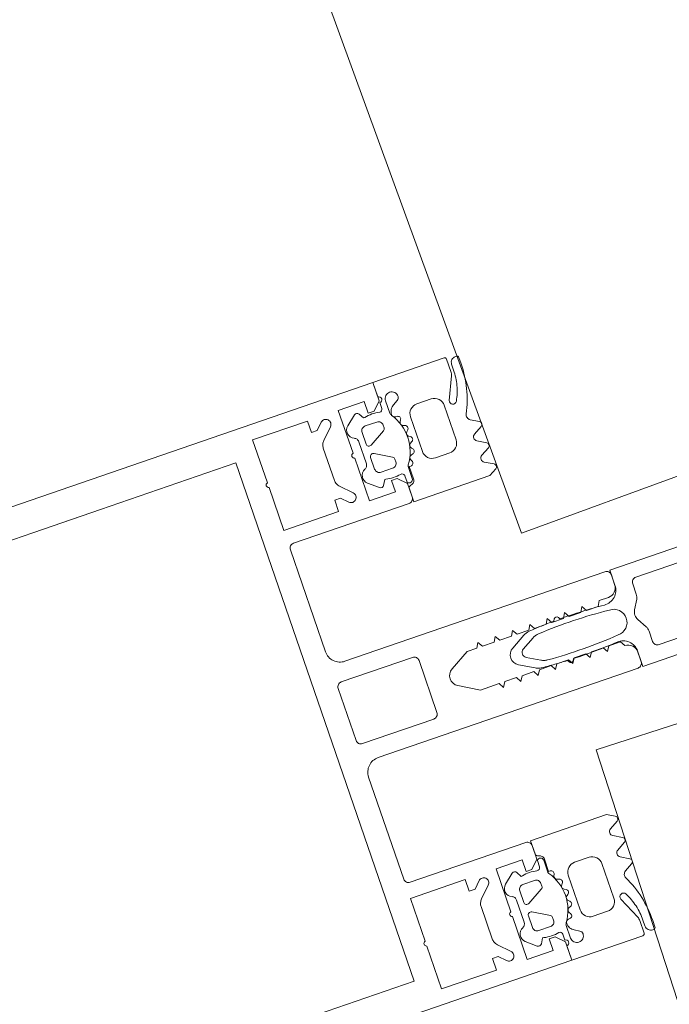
# Model space of a CAD drawing. Header units: millimetres. Extents: x -62314 to 79800, y -34032 to 28340.
# Tile 215 of 256: x 65159 to 65222, y -2130 to -2033. Entities that reach past the tile are written whole.
import ezdxf

# ---------------------------------------------------------------- set-up
doc = ezdxf.new("R2010")
doc.units = ezdxf.units.MM
doc.header["$LTSCALE"] = 508
doc.linetypes.add('Dash Style-6', pattern=[1.04164, 0.625, -0.20828, 0.06943, -0.13893])
for name, color, linetype, lineweight in [('(00) tekening-aanzicht grijs', 8, 'Continuous', 0), ('(00) tekening-stramien-algemeen', 7, 'Dash Style-6', 0), ('(__) constructies_materialen-t4 rubber', 7, 'Continuous', 0), ('(__) constructies_materialen-Xh4 alu producten', 140, 'Continuous', 0), ('None', 7, 'Continuous', 0)]:
    doc.layers.add(name, color=color, linetype=linetype, lineweight=lineweight)

# ---------------------------------------------------------------- blocks, each defined once
blk = doc.blocks.new('Group-80-1')
at = {"layer": '(__) constructies_materialen-Xh4 alu producten', "color": 1, "lineweight": 0}
for p, q in [((-17.597, 79.501), (-17.597, 67.501)), ((-6.497, 80.001), (-17.097, 80.001)), ((-3.197, 79.501), (-3.197, 72.101)), ((2.703, 80.001), (-2.697, 80.001)), ((3.203, 72.101), (3.203, 79.501)), ((17.103, 80.001), (6.503, 80.001)), ((17.603, 67.501), (17.603, 79.501)), ((-4.997, 51.501), (-4.997, 78.501)), ((5.003, 78.501), (5.003, 51.501)), ((-25.468, 73.701), (-22.125, 73.701)), ((22.132, 73.701), (25.475, 73.701)), ((-27.236, 72.348), (-26.176, 73.408)), ((-21.418, 73.408), (-20.358, 72.348)), ((20.364, 72.348), (21.424, 73.408)), ((26.182, 73.408), (27.242, 72.348)), ((-2.697, 71.601), (2.703, 71.601)), ((-3.497, 51.001), (-4.497, 51.001)), ((4.503, 51.001), (3.503, 51.001))]:
    blk.add_line(p, q, dxfattribs=at)
at = {"layer": '(__) constructies_materialen-Xh4 alu producten', "color": 1, "lineweight": 0, "flags": 128}
for points in [[(-24.042, 71.101), (-28.497, 71.101), (-28.497, 68.401), (-27.297, 68.401), (-27.297, 67.801), (-28.097, 67.001), (-29.997, 67.001), (-29.997, 170.501)], [(30.003, 170.501), (30.003, 67.001), (28.103, 67.001), (27.303, 67.801), (27.303, 68.401), (28.503, 68.401), (28.503, 71.101), (24.048, 71.101)], [(26.903, 82.301), (26.903, 167.701), (-26.897, 167.701), (-26.897, 82.301), (26.903, 82.301)], [(-24.042, 80.001), (-28.497, 80.001), (-28.497, 74.301), (-27.297, 74.301), (-27.297, 73.701), (-27.943, 73.055)], [(-19.65, 73.055), (-20.297, 73.701), (-20.297, 74.301), (-19.097, 74.301), (-19.097, 80.001), (-23.552, 80.001)], [(23.558, 80.001), (19.103, 80.001), (19.103, 74.301), (20.303, 74.301), (20.303, 73.701), (19.657, 73.055)], [(27.95, 73.055), (27.303, 73.701), (27.303, 74.301), (28.503, 74.301), (28.503, 80.001), (24.048, 80.001)], [(-18.097, 67.001), (-19.497, 67.001), (-20.297, 67.801), (-20.297, 68.401), (-19.097, 68.401), (-19.097, 71.101), (-23.552, 71.101)], [(23.558, 71.101), (19.103, 71.101), (19.103, 68.401), (20.303, 68.401), (20.303, 67.801), (19.503, 67.001), (18.103, 67.001)], [(-0.863, 68.801), (-1.997, 66.837), (-1.997, 64.89), (-2.497, 64.601), (-1.997, 64.313), (-1.997, 63.09), (-2.497, 62.801), (-1.997, 62.513), (-1.997, 61.29), (-2.497, 61.001), (-1.997, 60.713), (-1.997, 59.49), (-2.497, 59.201), (-1.997, 58.913), (-1.997, 57.69), (-2.497, 57.401), (-1.997, 57.113), (-1.997, 55.89), (-2.497, 55.601), (-1.997, 55.313), (-1.997, 54.09), (-2.497, 53.801), (-1.997, 53.513), (-1.997, 52.29), (-2.497, 52.001)], [(2.503, 52.001), (2.503, 52.949), (2.003, 53.237), (2.003, 54.46), (2.503, 54.749), (2.003, 55.037), (2.003, 56.26), (2.503, 56.549), (2.003, 56.837), (2.003, 58.06), (2.503, 58.349), (2.003, 58.637), (2.003, 59.86), (2.503, 60.149), (2.003, 60.437), (2.003, 61.66), (2.503, 61.949), (2.003, 62.237), (2.003, 63.46), (2.503, 63.749), (2.003, 64.037), (2.003, 65.26), (2.503, 65.549), (2.003, 65.837), (2.003, 66.837), (0.869, 68.801)]]:
    blk.add_lwpolyline(points, dxfattribs=at)
for points in [[(-24.042, 80.001, -0.356394), (-23.797, 80.201, -0.356394), (-23.552, 80.001)], [(-17.597, 79.501, -0.198912), (-17.45, 79.855, -0.198912), (-17.097, 80.001)], [(-6.497, 80.001, -0.198912), (-5.436, 79.562, -0.198912), (-4.997, 78.501)], [(-3.197, 79.501, -0.198912), (-3.05, 79.855, -0.198912), (-2.697, 80.001)], [(2.703, 80.001, -0.198912), (3.057, 79.855, -0.198912), (3.203, 79.501)], [(5.003, 78.501, -0.198912), (5.442, 79.562, -0.198912), (6.503, 80.001)], [(17.103, 80.001, -0.198912), (17.457, 79.855, -0.198912), (17.603, 79.501)], [(23.558, 80.001, -0.356394), (23.803, 80.201, -0.356394), (24.048, 80.001)], [(-26.176, 73.408, -0.098491), (-25.851, 73.625, -0.098491), (-25.468, 73.701)], [(-22.125, 73.701, -0.098491), (-21.743, 73.625, -0.098491), (-21.418, 73.408)], [(21.424, 73.408, -0.098491), (21.749, 73.625, -0.098491), (22.132, 73.701)], [(25.475, 73.701, -0.098491), (25.857, 73.625, -0.098491), (26.182, 73.408)], [(-27.236, 72.348, -0.414214), (-27.943, 72.348, -0.414214), (-27.943, 73.055)], [(-19.65, 73.055, -0.414214), (-19.65, 72.348, -0.414214), (-20.358, 72.348)], [(20.364, 72.348, -0.414214), (19.657, 72.348, -0.414214), (19.657, 73.055)], [(27.95, 73.055, -0.414214), (27.95, 72.348, -0.414214), (27.242, 72.348)], [(-2.697, 71.601, -0.198912), (-3.05, 71.748, -0.198912), (-3.197, 72.101)], [(3.203, 72.101, -0.198912), (3.057, 71.748, -0.198912), (2.703, 71.601)], [(-24.042, 71.101, -0.356394), (-23.797, 71.301, -0.356394), (-23.552, 71.101)], [(23.558, 71.101, -0.356394), (23.803, 71.301, -0.356394), (24.048, 71.101)], [(-0.863, 68.801, -0.267949), (0.003, 69.301, -0.267949), (0.869, 68.801)], [(-17.597, 67.501, -0.198912), (-17.743, 67.148, -0.198912), (-18.097, 67.001)], [(18.103, 67.001, -0.198912), (17.75, 67.148, -0.198912), (17.603, 67.501)], [(-4.497, 51.001, -0.198912), (-4.85, 51.148, -0.198912), (-4.997, 51.501)], [(-2.497, 52.001, -0.198912), (-2.79, 51.294, -0.198912), (-3.497, 51.001)], [(3.503, 51.001, -0.198912), (2.796, 51.294, -0.198912), (2.503, 52.001)], [(5.003, 51.501, -0.198912), (4.857, 51.148, -0.198912), (4.503, 51.001)]]:
    blk.add_lwpolyline(points, format="xyb", dxfattribs=at)
blk = doc.blocks.new('Group-83-1')
at = {"layer": '(__) constructies_materialen-t4 rubber', "color": 2, "lineweight": 0}
for p, q in [((-1.699, 61.045), (-0.861, 62.496)), ((0.871, 62.496), (1.709, 61.045)), ((-0.428, 61.546), (-1.153, 60.29)), ((1.163, 60.29), (0.438, 61.546)), ((-2.229, 57.713), (-2.038, 57.823)), ((-2.053, 57.178), (-2.229, 57.28)), ((2.048, 57.823), (2.239, 57.713)), ((2.239, 57.28), (2.063, 57.178)), ((3.423, 50.996), (5.005, 50.996)), ((5.005, 50.996), (5.006, 30.752)), ((-0.495, 49.963), (-1.417, 49.43)), ((1.427, 49.43), (0.505, 49.963)), ((-3.495, 48.796), (-3.495, 42.896)), ((-1.917, 49.296), (-2.995, 49.296)), ((3.005, 49.296), (1.927, 49.296)), ((3.505, 42.896), (3.505, 48.796)), ((-3.195, 42.596), (-2.894, 42.596)), ((2.906, 42.596), (3.205, 42.596)), ((-2.594, 42.296), (-2.594, 40.596)), ((2.606, 40.596), (2.606, 42.296)), ((-1.74, 40.243), (-1.054, 40.929)), ((1.067, 40.929), (1.753, 40.243)), ((-3.495, 38.45), (-3.495, 31.992)), ((3.505, 31.992), (3.505, 38.451)), ((-3.195, 31.692), (-2.894, 31.692)), ((-2.594, 31.392), (-2.594, 29.692)), ((2.606, 29.692), (2.606, 31.392)), ((2.906, 31.692), (3.205, 31.692)), ((-1.74, 29.338), (-1.054, 30.024)), ((1.067, 30.024), (1.753, 29.338)), ((-3.714, 27.662), (-4.807, 29.906)), ((4.819, 29.907), (3.727, 27.662)), ((-0.701, 28.346), (-3.402, 25.645)), ((3.414, 25.646), (0.713, 28.346)), ((-4.669, 27.294), (-4.013, 27.237)), ((4.025, 27.237), (4.681, 27.294)), ((-4.996, 21.295), (-4.995, 26.995)), ((5.008, 26.995), (5.006, 21.294)), ((-3.695, 24.937), (-3.695, 21.995)), ((3.707, 21.995), (3.707, 24.939)), ((-3.646, 20.294), (-3.996, 20.294)), ((4.006, 20.294), (3.656, 20.294))]:
    blk.add_line(p, q, dxfattribs=at)
at = {"layer": '(__) constructies_materialen-t4 rubber', "color": 2, "lineweight": 0, "flags": 128}
for points in [[(-0.861, 62.496, -0.267949), (0.005, 62.996, -0.267949), (0.871, 62.496)], [(-1.895, 60.416, -0.055381), (-1.832, 60.741, -0.055381), (-1.699, 61.045)], [(-0.428, 61.546, -0.267935), (0.005, 61.796, -0.267935), (0.438, 61.546)], [(1.709, 61.045, -0.055381), (1.842, 60.741, -0.055381), (1.905, 60.416)], [(-2.038, 57.823, -0.006493), (-1.983, 59.12, -0.006493), (-1.895, 60.416)], [(-1.351, 59.64, -0.057234), (-1.289, 59.976, -0.057234), (-1.153, 60.29)], [(1.163, 60.29, -0.057234), (1.299, 59.976, -0.057234), (1.361, 59.64)], [(1.905, 60.416, -0.006493), (1.993, 59.121, -0.006493), (2.048, 57.823)], [(-1.291, 52.293, -0.01861), (-1.457, 55.965, -0.01861), (-1.351, 59.64)], [(1.361, 59.64, -0.018611), (1.467, 55.965, -0.018611), (1.301, 52.293)], [(-2.229, 57.28, -0.267951), (-2.354, 57.496, -0.267951), (-2.229, 57.713)], [(-1.917, 52.609, -0.011432), (-2.037, 54.892, -0.011432), (-2.053, 57.178)], [(2.063, 57.178, -0.011432), (2.047, 54.892, -0.011432), (1.927, 52.609)], [(2.239, 57.713, -0.267951), (2.364, 57.496, -0.267951), (2.239, 57.28)], [(-1.917, 52.609, -0.208715), (-2.313, 51.476, -0.208715), (-3.413, 50.996)], [(1.301, 52.293, -0.198979), (0.921, 51.376, -0.198979), (0.005, 50.996, -0.198979), (-0.911, 51.376, -0.198979), (-1.291, 52.293)], [(3.423, 50.996, -0.208715), (2.323, 51.476, -0.208715), (1.927, 52.609)], [(-1.417, 49.43, -0.065543), (-1.658, 49.331, -0.065543), (-1.917, 49.296)], [(-0.495, 49.963, -0.131279), (0.005, 50.096, -0.131279), (0.505, 49.963)], [(1.927, 49.296, -0.065543), (1.668, 49.331, -0.065543), (1.427, 49.43)], [(-3.495, 48.796, -0.199047), (-3.349, 49.15, -0.199047), (-2.995, 49.296)], [(3.005, 49.296, -0.199048), (3.359, 49.15, -0.199048), (3.505, 48.796)], [(-3.195, 42.596, -0.198912), (-3.407, 42.684, -0.198912), (-3.495, 42.896)], [(-2.894, 42.596, -0.198894), (-2.682, 42.509, -0.198894), (-2.594, 42.296)], [(2.606, 42.296, -0.198931), (2.694, 42.509, -0.198931), (2.906, 42.596)], [(3.505, 42.896, -0.198912), (3.417, 42.684, -0.198912), (3.205, 42.596)], [(-1.054, 40.929, -0.199063), (0.006, 41.368, -0.199063), (1.067, 40.929)], [(-1.74, 40.243, -0.303299), (-2.285, 40.135, -0.303299), (-2.594, 40.596)], [(-0.347, 39.612, -0.199054), (0.006, 39.759, -0.199054), (0.36, 39.612)], [(2.606, 40.596, -0.303353), (2.297, 40.134, -0.303353), (1.753, 40.243)], [(-3.495, 38.45, -0.199004), (-3.348, 38.804, -0.199004), (-2.994, 38.951)], [(3.005, 38.951, -0.198912), (3.359, 38.804, -0.198912), (3.505, 38.451)], [(-3.195, 31.692, -0.198912), (-3.407, 31.78, -0.198912), (-3.495, 31.992)], [(3.505, 31.992, -0.198912), (3.417, 31.78, -0.198912), (3.205, 31.692)], [(-2.894, 31.692, -0.198893), (-2.682, 31.604, -0.198893), (-2.594, 31.392)], [(2.606, 31.392, -0.198931), (2.694, 31.604, -0.198931), (2.906, 31.692)], [(-4.807, 29.906, -0.054598), (-4.947, 30.319, -0.054598), (-4.995, 30.752)], [(-1.054, 30.024, -0.199047), (0.006, 30.464, -0.199047), (1.067, 30.024)], [(5.006, 30.752, -0.054549), (4.959, 30.319, -0.054549), (4.819, 29.907)], [(-1.74, 29.338, -0.303299), (-2.285, 29.23, -0.303299), (-2.594, 29.692)], [(2.606, 29.692, -0.303353), (2.298, 29.23, -0.303353), (1.753, 29.338)], [(-0.701, 28.346, -0.199046), (0.006, 28.639, -0.199046), (0.713, 28.346)], [(-4.995, 26.995, -0.210285), (-4.898, 27.217, -0.210285), (-4.669, 27.294)], [(-3.714, 27.662, -0.267953), (-3.741, 27.364, -0.267953), (-4.013, 27.237)], [(4.025, 27.237, -0.267892), (3.753, 27.364, -0.267892), (3.727, 27.662)], [(4.681, 27.294, -0.210208), (4.91, 27.217, -0.210208), (5.008, 26.995)], [(-3.695, 24.937, -0.098491), (-3.619, 25.32, -0.098491), (-3.402, 25.645)], [(3.414, 25.646, -0.098491), (3.63, 25.321, -0.098491), (3.707, 24.939)], [(-3.996, 20.294, -0.198942), (-4.703, 20.587, -0.198942), (-4.996, 21.295)], [(-3.395, 21.695, -0.198912), (-3.608, 21.782, -0.198912), (-3.695, 21.995)], [(-2.646, 21.294, -0.198912), (-2.939, 20.587, -0.198912), (-3.646, 20.294)], [(3.656, 20.294, -0.198912), (2.949, 20.587, -0.198912), (2.656, 21.294)], [(3.707, 21.995, -0.198912), (3.619, 21.782, -0.198912), (3.407, 21.695)], [(5.006, 21.294, -0.198883), (4.713, 20.587, -0.198883), (4.006, 20.294)]]:
    blk.add_lwpolyline(points, format="xyb", dxfattribs=at)
for points in [[(-4.995, 30.752), (-4.995, 50.996), (-3.413, 50.996)], [(-0.347, 39.612), (-1.009, 38.951), (-2.994, 38.951)], [(3.005, 38.951), (1.021, 38.951), (0.36, 39.612)], [(-3.395, 21.695), (-2.646, 21.695), (-2.646, 21.294)], [(2.656, 21.294), (2.656, 21.695), (3.407, 21.695)]]:
    blk.add_lwpolyline(points, dxfattribs=at)
blk = doc.blocks.new('45 schueco vliesgevel verticaal')
at = {"layer": '(__) constructies_materialen-Xh4 alu producten', "color": 1}
for name in ['Group-80-1', 'Group-83-1']:
    blk.add_blockref(name, (0, 0), dxfattribs=at)
blk = doc.blocks.new('Group-143-1')
at = {"layer": '(__) constructies_materialen-t4 rubber', "color": 2, "lineweight": 0}
for p, q in [((-59.196, -19.037), (-58.351, -18.55)), ((-69.743, -20.017), (-70.716, -20.833)), ((-67.001, -19.637), (-67.001, -20.288)), ((-66.401, -21.045), (-66.401, -19.827)), ((-58.351, -20.235), (-59.196, -19.748)), ((-63.601, -20.997), (-62.101, -20.997)), ((-59.196, -21.243), (-58.351, -20.755)), ((-69.602, -23.097), (-69.602, -21.897)), ((-69.102, -21.397), (-67.902, -21.397)), ((-67.402, -21.897), (-67.402, -22.173)), ((-65.879, -21.453), (-65.949, -21.591)), ((-65.759, -22.017), (-65.559, -22.07)), ((-64.601, -25.597), (-64.601, -21.997)), ((-61.101, -21.997), (-61.101, -25.597)), ((-58.351, -22.441), (-59.196, -21.953)), ((-70.201, -22.646), (-70.201, -24.948)), ((-67.552, -22.433), (-69.152, -23.357)), ((-65.414, -22.561), (-65.51, -22.668)), ((-65.433, -23.153), (-65.26, -23.253)), ((-59.152, -23.423), (-58.351, -22.96)), ((-65.247, -23.764), (-65.368, -23.843)), ((-69.602, -25.697), (-69.602, -24.497)), ((-69.152, -24.237), (-67.552, -25.161)), ((-65.397, -24.97), (-65.534, -25.014)), ((-65.419, -24.331), (-65.278, -24.473)), ((-67.402, -25.421), (-67.402, -25.697)), ((-65.824, -26.067), (-65.968, -26.074)), ((-65.71, -25.473), (-65.603, -25.659)), ((-59.488, -28.098), (-60.471, -25.889)), ((-70.715, -26.76), (-69.743, -27.577)), ((-67.902, -26.197), (-69.102, -26.197)), ((-66.401, -27.897), (-66.401, -26.613)), ((-62.101, -26.597), (-63.601, -26.597)), ((-67.001, -27.292), (-67.001, -27.897)), ((-65.789, -27.269), (-65.301, -27.551)), ((-67.001, -28.497), (-67.001, -29.997)), ((-59.402, -29.797), (-59.402, -28.504)), ((-59.102, -28.547), (-59.102, -29.157)), ((-58.202, -29.557), (-58.202, -28.887)), ((-58.502, -29.757), (-58.402, -29.757)), ((-67.001, -29.997), (-59.602, -29.997))]:
    blk.add_line(p, q, dxfattribs=at)
at = {"layer": '(__) constructies_materialen-t4 rubber', "color": 2, "lineweight": 0, "flags": 128}
for points in [[(-58.351, -18.03), (-59.101, -17.597), (-67.001, -17.597), (-67.001, -18.951)], [(-68.874, -20.597), (-69.001, -20.597), (-69.29, -20.097)], [(-66.301, -19.744), (-66.301, -21.017), (-66.146, -21.017)], [(-69.29, -27.497), (-69.001, -26.997), (-68.874, -26.997)]]:
    blk.add_lwpolyline(points, dxfattribs=at)
for points in [[(-58.351, -18.55, 0.267966), (-58.201, -18.29, 0.267966), (-58.351, -18.03)], [(-67.001, -18.951, 0.182652), (-66.926, -19.149, 0.182652), (-66.739, -19.248)], [(-66.301, -19.744, 0.182712), (-66.426, -19.414, 0.182712), (-66.739, -19.248)], [(-59.196, -19.037, 0.267925), (-59.401, -19.392, 0.267925), (-59.196, -19.748)], [(-69.29, -20.097, 0.221724), (-69.498, -19.951, 0.221724), (-69.743, -20.017)], [(-67.37, -20.58, 0.229025), (-67.115, -20.523, 0.229025), (-67.001, -20.288)], [(-66.401, -19.827, 0.327116), (-66.632, -19.512, 0.327116), (-67.001, -19.637)], [(-58.351, -20.755, 0.267966), (-58.201, -20.495, 0.267966), (-58.351, -20.235)], [(-70.716, -20.833, 0.261819), (-70.992, -21.567, 0.261819), (-70.509, -22.185)], [(-67.37, -20.58, 0.060463), (-68.123, -20.497, 0.060463), (-68.874, -20.597)], [(-66.401, -21.045, 0.078353), (-66.387, -21.137, 0.078353), (-66.344, -21.22)], [(-66.31, -26.326, 0.155968), (-65.511, -23.768, 0.155968), (-66.344, -21.22)], [(-65.879, -21.453, 0.260899), (-65.891, -21.16, 0.260899), (-66.146, -21.017)], [(-63.601, -20.997, 0.198912), (-64.308, -21.29, 0.198912), (-64.601, -21.997)], [(-61.101, -21.997, 0.198912), (-61.394, -21.29, 0.198912), (-62.101, -20.997)], [(-59.196, -21.243, 0.267956), (-59.401, -21.598, 0.267956), (-59.196, -21.953)], [(-70.201, -22.646, 0.148069), (-70.285, -22.369, 0.148069), (-70.509, -22.185)], [(-69.102, -21.397, 0.198871), (-69.456, -21.543, 0.198871), (-69.602, -21.897)], [(-67.402, -21.897, 0.198871), (-67.548, -21.543, 0.198871), (-67.902, -21.397)], [(-67.552, -22.433, 0.131687), (-67.442, -22.323, 0.131687), (-67.402, -22.173)], [(-65.949, -21.591, 0.226266), (-65.956, -21.849, 0.226266), (-65.759, -22.017)], [(-65.414, -22.561, 0.260964), (-65.349, -22.275, 0.260964), (-65.559, -22.07)], [(-69.602, -23.097, 0.267946), (-69.452, -23.357, 0.267946), (-69.152, -23.357)], [(-65.51, -22.668, 0.226265), (-65.588, -22.929, 0.226265), (-65.433, -23.153)], [(-58.351, -22.96, 0.267966), (-58.201, -22.701, 0.267966), (-58.351, -22.441)], [(-65.368, -23.843, 0.226321), (-65.51, -24.075, 0.226321), (-65.419, -24.331)], [(-65.247, -23.764, 0.260942), (-65.11, -23.505, 0.260942), (-65.26, -23.253)], [(-59.152, -23.423, 0.187268), (-59.374, -23.718, 0.187268), (-59.339, -24.086)], [(-58.202, -28.887, 0.058228), (-58.49, -26.42, 0.058228), (-59.339, -24.086)], [(-70.509, -25.409, 0.148062), (-70.285, -25.225, 0.148062), (-70.201, -24.948)], [(-69.152, -24.237, 0.26797), (-69.452, -24.237, 0.26797), (-69.602, -24.497)], [(-65.534, -25.014, 0.226253), (-65.731, -25.202, 0.226253), (-65.71, -25.473)], [(-65.397, -24.97, 0.260947), (-65.198, -24.755, 0.260947), (-65.278, -24.473)], [(-70.509, -25.409, 0.26185), (-70.992, -26.027, 0.26185), (-70.715, -26.76)], [(-69.602, -25.697, 0.198958), (-69.456, -26.05, 0.198958), (-69.102, -26.197)], [(-67.902, -26.197, 0.198959), (-67.548, -26.05, 0.198959), (-67.402, -25.697)], [(-67.402, -25.421, 0.131694), (-67.442, -25.271, 0.131694), (-67.552, -25.161)], [(-65.968, -26.074, 0.193971), (-66.197, -26.181, 0.193971), (-66.289, -26.417)], [(-65.824, -26.067, 0.260887), (-65.599, -25.925, 0.260887), (-65.603, -25.659)], [(-64.601, -25.597, 0.198912), (-64.308, -26.304, 0.198912), (-63.601, -26.597)], [(-62.101, -26.597, 0.198912), (-61.394, -26.304, 0.198912), (-61.101, -25.597)], [(-59.843, -25.582, 0.403832), (-60.305, -25.432, 0.403832), (-60.471, -25.889)], [(-59.102, -28.547, 0.06132), (-59.29, -27.019, 0.06132), (-59.843, -25.582)], [(-68.874, -26.997, 0.063362), (-68.088, -27.097, 0.063362), (-67.301, -26.997)], [(-67.001, -27.292, 0.196818), (-67.091, -27.083, 0.196818), (-67.301, -26.997)], [(-66.31, -26.326, 0.076678), (-66.378, -26.462, 0.076678), (-66.401, -26.613)], [(-66.289, -26.417, 0.129812), (-66.151, -26.909, 0.129812), (-65.789, -27.269)], [(-69.743, -27.577, 0.22166), (-69.498, -27.642, 0.22166), (-69.29, -27.497)], [(-67.001, -28.497, 0.414214), (-66.701, -28.197, 0.414214), (-67.001, -27.897)], [(-66.401, -27.897, 0.414214), (-65.751, -28.547, 0.414214), (-65.101, -27.897)], [(-65.101, -27.897, 0.131666), (-65.155, -27.697, 0.131666), (-65.301, -27.551)], [(-59.402, -28.504, 0.052384), (-59.424, -28.297, 0.052384), (-59.488, -28.098)], [(-59.602, -29.997, 0.198885), (-59.46, -29.938, 0.198885), (-59.402, -29.797)], [(-59.102, -29.157, 0.198963), (-58.926, -29.581, 0.198963), (-58.502, -29.757)], [(-58.402, -29.757, 0.19905), (-58.26, -29.698, 0.19905), (-58.202, -29.557)]]:
    blk.add_lwpolyline(points, format="xyb", dxfattribs=at)
blk = doc.blocks.new('Group-146-1')
at = {"layer": '(__) constructies_materialen-t4 rubber', "color": 2, "lineweight": 0}
for p, q in [((-67.001, 29.997), (-59.602, 29.997)), ((-67.001, 28.497), (-67.001, 29.997)), ((-59.402, 29.797), (-59.402, 28.504)), ((-59.102, 28.547), (-59.102, 29.157)), ((-58.502, 29.757), (-58.402, 29.757)), ((-58.202, 29.557), (-58.202, 28.887)), ((-59.488, 28.098), (-60.471, 25.889)), ((-70.715, 26.76), (-69.743, 27.577)), ((-67.001, 27.292), (-67.001, 27.897)), ((-66.401, 27.897), (-66.401, 26.613)), ((-65.789, 27.269), (-65.301, 27.551)), ((-67.902, 26.197), (-69.102, 26.197)), ((-62.101, 26.597), (-63.601, 26.597)), ((-69.602, 25.697), (-69.602, 24.497)), ((-69.152, 24.237), (-67.552, 25.161)), ((-67.402, 25.421), (-67.402, 25.697)), ((-65.824, 26.067), (-65.968, 26.074)), ((-65.71, 25.473), (-65.603, 25.659)), ((-64.601, 25.597), (-64.601, 21.997)), ((-61.101, 21.997), (-61.101, 25.597)), ((-70.201, 22.646), (-70.201, 24.948)), ((-65.397, 24.97), (-65.534, 25.014)), ((-65.419, 24.331), (-65.278, 24.473)), ((-67.552, 22.433), (-69.152, 23.357)), ((-65.433, 23.153), (-65.26, 23.253)), ((-65.247, 23.764), (-65.368, 23.843)), ((-59.152, 23.423), (-58.351, 22.96)), ((-69.602, 23.097), (-69.602, 21.897)), ((-65.414, 22.561), (-65.51, 22.668)), ((-58.351, 22.441), (-59.196, 21.953)), ((-69.102, 21.397), (-67.902, 21.397)), ((-67.402, 21.897), (-67.402, 22.173)), ((-65.879, 21.453), (-65.949, 21.591)), ((-65.759, 22.017), (-65.559, 22.07)), ((-69.743, 20.017), (-70.716, 20.833)), ((-66.401, 21.045), (-66.401, 19.827)), ((-63.601, 20.997), (-62.101, 20.997)), ((-59.196, 21.243), (-58.351, 20.755)), ((-67.001, 19.637), (-67.001, 20.288)), ((-58.351, 20.235), (-59.196, 19.748)), ((-59.196, 19.037), (-58.351, 18.55))]:
    blk.add_line(p, q, dxfattribs=at)
at = {"layer": '(__) constructies_materialen-t4 rubber', "color": 2, "lineweight": 0, "flags": 128}
for points in [[(-59.602, 29.997, -0.198885), (-59.46, 29.938, -0.198885), (-59.402, 29.797)], [(-59.102, 29.157, -0.198963), (-58.926, 29.581, -0.198963), (-58.502, 29.757)], [(-58.402, 29.757, -0.19905), (-58.26, 29.698, -0.19905), (-58.202, 29.557)], [(-67.001, 28.497, -0.414214), (-66.701, 28.197, -0.414214), (-67.001, 27.897)], [(-66.401, 27.897, -0.414214), (-65.751, 28.547, -0.414214), (-65.101, 27.897)], [(-59.102, 28.547, -0.06132), (-59.29, 27.019, -0.06132), (-59.843, 25.582)], [(-59.402, 28.504, -0.052384), (-59.424, 28.297, -0.052384), (-59.488, 28.098)], [(-58.202, 28.887, -0.058228), (-58.49, 26.42, -0.058228), (-59.339, 24.086)], [(-69.743, 27.577, -0.22166), (-69.498, 27.642, -0.22166), (-69.29, 27.497)], [(-68.874, 26.997, -0.063362), (-68.088, 27.097, -0.063362), (-67.301, 26.997)], [(-67.001, 27.292, -0.196818), (-67.091, 27.083, -0.196818), (-67.301, 26.997)], [(-66.289, 26.417, -0.129812), (-66.151, 26.909, -0.129812), (-65.789, 27.269)], [(-65.101, 27.897, -0.131666), (-65.155, 27.697, -0.131666), (-65.301, 27.551)], [(-70.509, 25.409, -0.26185), (-70.992, 26.027, -0.26185), (-70.715, 26.76)], [(-69.602, 25.697, -0.198958), (-69.456, 26.05, -0.198958), (-69.102, 26.197)], [(-67.902, 26.197, -0.198959), (-67.548, 26.05, -0.198959), (-67.402, 25.697)], [(-66.31, 26.326, -0.076678), (-66.378, 26.462, -0.076678), (-66.401, 26.613)], [(-66.31, 26.326, -0.155968), (-65.511, 23.768, -0.155968), (-66.344, 21.22)], [(-65.968, 26.074, -0.193971), (-66.197, 26.181, -0.193971), (-66.289, 26.417)], [(-64.601, 25.597, -0.198912), (-64.308, 26.304, -0.198912), (-63.601, 26.597)], [(-62.101, 26.597, -0.198912), (-61.394, 26.304, -0.198912), (-61.101, 25.597)], [(-70.509, 25.409, -0.148062), (-70.285, 25.225, -0.148062), (-70.201, 24.948)], [(-67.402, 25.421, -0.131694), (-67.442, 25.271, -0.131694), (-67.552, 25.161)], [(-65.824, 26.067, -0.260887), (-65.599, 25.925, -0.260887), (-65.603, 25.659)], [(-65.534, 25.014, -0.226253), (-65.731, 25.202, -0.226253), (-65.71, 25.473)], [(-59.843, 25.582, -0.403832), (-60.305, 25.432, -0.403832), (-60.471, 25.889)], [(-69.152, 24.237, -0.26797), (-69.452, 24.237, -0.26797), (-69.602, 24.497)], [(-65.368, 23.843, -0.226321), (-65.51, 24.075, -0.226321), (-65.419, 24.331)], [(-65.397, 24.97, -0.260947), (-65.198, 24.755, -0.260947), (-65.278, 24.473)], [(-69.602, 23.097, -0.267946), (-69.452, 23.357, -0.267946), (-69.152, 23.357)], [(-65.247, 23.764, -0.260942), (-65.11, 23.505, -0.260942), (-65.26, 23.253)], [(-59.152, 23.423, -0.187268), (-59.374, 23.718, -0.187268), (-59.339, 24.086)], [(-70.201, 22.646, -0.148069), (-70.285, 22.369, -0.148069), (-70.509, 22.185)], [(-67.552, 22.433, -0.131687), (-67.442, 22.323, -0.131687), (-67.402, 22.173)], [(-65.51, 22.668, -0.226265), (-65.588, 22.929, -0.226265), (-65.433, 23.153)], [(-65.414, 22.561, -0.260964), (-65.349, 22.275, -0.260964), (-65.559, 22.07)], [(-58.351, 22.96, -0.267966), (-58.201, 22.701, -0.267966), (-58.351, 22.441)], [(-70.716, 20.833, -0.261819), (-70.992, 21.567, -0.261819), (-70.509, 22.185)], [(-69.102, 21.397, -0.198871), (-69.456, 21.543, -0.198871), (-69.602, 21.897)], [(-67.402, 21.897, -0.198871), (-67.548, 21.543, -0.198871), (-67.902, 21.397)], [(-65.879, 21.453, -0.260899), (-65.891, 21.16, -0.260899), (-66.146, 21.017)], [(-65.949, 21.591, -0.226266), (-65.956, 21.849, -0.226266), (-65.759, 22.017)], [(-63.601, 20.997, -0.198912), (-64.308, 21.29, -0.198912), (-64.601, 21.997)], [(-61.101, 21.997, -0.198912), (-61.394, 21.29, -0.198912), (-62.101, 20.997)], [(-59.196, 21.243, -0.267956), (-59.401, 21.598, -0.267956), (-59.196, 21.953)], [(-67.37, 20.58, -0.060463), (-68.123, 20.497, -0.060463), (-68.874, 20.597)], [(-67.37, 20.58, -0.229025), (-67.115, 20.523, -0.229025), (-67.001, 20.288)], [(-66.401, 21.045, -0.078353), (-66.387, 21.137, -0.078353), (-66.344, 21.22)], [(-58.351, 20.755, -0.267966), (-58.201, 20.495, -0.267966), (-58.351, 20.235)], [(-69.29, 20.097, -0.221724), (-69.498, 19.951, -0.221724), (-69.743, 20.017)], [(-66.401, 19.827, -0.327116), (-66.632, 19.512, -0.327116), (-67.001, 19.637)], [(-66.301, 19.744, -0.182712), (-66.426, 19.414, -0.182712), (-66.739, 19.248)], [(-59.196, 19.037, -0.267925), (-59.401, 19.392, -0.267925), (-59.196, 19.748)], [(-67.001, 18.951, -0.182652), (-66.926, 19.149, -0.182652), (-66.739, 19.248)], [(-58.351, 18.55, -0.267966), (-58.201, 18.29, -0.267966), (-58.351, 18.03)]]:
    blk.add_lwpolyline(points, format="xyb", dxfattribs=at)
for points in [[(-69.29, 27.497), (-69.001, 26.997), (-68.874, 26.997)], [(-68.874, 20.597), (-69.001, 20.597), (-69.29, 20.097)], [(-66.301, 19.744), (-66.301, 21.017), (-66.146, 21.017)], [(-58.351, 18.03), (-59.101, 17.597), (-67.001, 17.597), (-67.001, 18.951)]]:
    blk.add_lwpolyline(points, dxfattribs=at)
blk = doc.blocks.new('Group-147-1')
at = {"layer": '(__) constructies_materialen-t4 rubber', "color": 7}
for name in ['Group-146-1', 'Group-143-1']:
    blk.add_blockref(name, (0, 0), dxfattribs=at)
at = {"layer": 'None', "color": 7, "transparency": 33554687, "rotation": 90}
blk.add_blockref('45 schueco vliesgevel verticaal', (0, 0), dxfattribs=at)
blk = doc.blocks.new('Symbol-7')
at = {"layer": 'None', "color": 17, "transparency": 33554687}
blk.add_blockref('Group-147-1', (0, 0), dxfattribs=at)
blk = doc.blocks.new('bu-b-10')
at = {"layer": 'None', "color": 17, "lineweight": 0, "transparency": 33554687, "flags": 128}
for points in [[(18464.936, 4935.114), (18486.752, 4904), (17512.088, 4220.604), (17490.272, 4251.718)], [(17471.604, 4239.125), (17492.282, 4207.243), (16493.569, 3559.498), (16472.891, 3591.38)]]:
    blk.add_lwpolyline(points, close=True, dxfattribs=at)
at = {"layer": 'None', "color": 17, "transparency": 33554687, "rotation": 304.0016249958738}
blk.add_blockref('Symbol-7', (17513.369, 4197.343), dxfattribs=at)
blk = doc.blocks.new('blok B 01 (2D)')
at = {"layer": '(00) tekening-aanzicht grijs', "color": 17, "lineweight": 0, "transparency": 33554687, "flags": 128}
blk.add_lwpolyline([(67147.095, 17815), (67147.151, 17815, 0.120217), (58755.979, 30980.715), (59001.107, 31046.444), (59684.335, 30368.24), (59885.207, 30565.968, -0.112264), (67637.509, 17925.971, -0.000404), (67654.787, 17874.82), (67653.586, 17874.126, -0.068823), (67693, 17589.145), (67693, 8520.644), (67193, 8520.644), (67193, 17589.145, 0.081822), (67163.933, 17765.578)], format="xyb", dxfattribs=at)
at = {"layer": 'None', "color": 17, "lineweight": 0, "transparency": 33554687, "flags": 128}
blk.add_lwpolyline([(67854.765, 18398.585, 0.109455), (60141.363, 30818.114)], format="xyb", dxfattribs=at)
at = {"layer": 'None', "color": 17, "transparency": 33554687, "rotation": 90}
blk.add_blockref('bu-b-10', (68046.989, 8444.054), dxfattribs=at)
blk = doc.blocks.new('Stramien blok B')
at = {"layer": '(00) tekening-stramien-algemeen', "color": 2, "lineweight": 0, "transparency": 33554687}
blk.add_arc((35700.808, -3868.707), 33612.331, 18.0447081, 49.8222526, dxfattribs=at)

msp = doc.modelspace()

# ---------------------------------------------------------------- block references
at = {"layer": 'None', "color": 17, "transparency": 33554687}
for name, p, rotation in [('blok B 01 (2D)', (-3125.943, -10622.925), 344.9999999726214), ('Stramien blok B', (0, 0), 344.9999645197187)]:
    msp.add_blockref(name, p, dxfattribs=dict(at, rotation=rotation))

doc.saveas('drawing.dxf')
